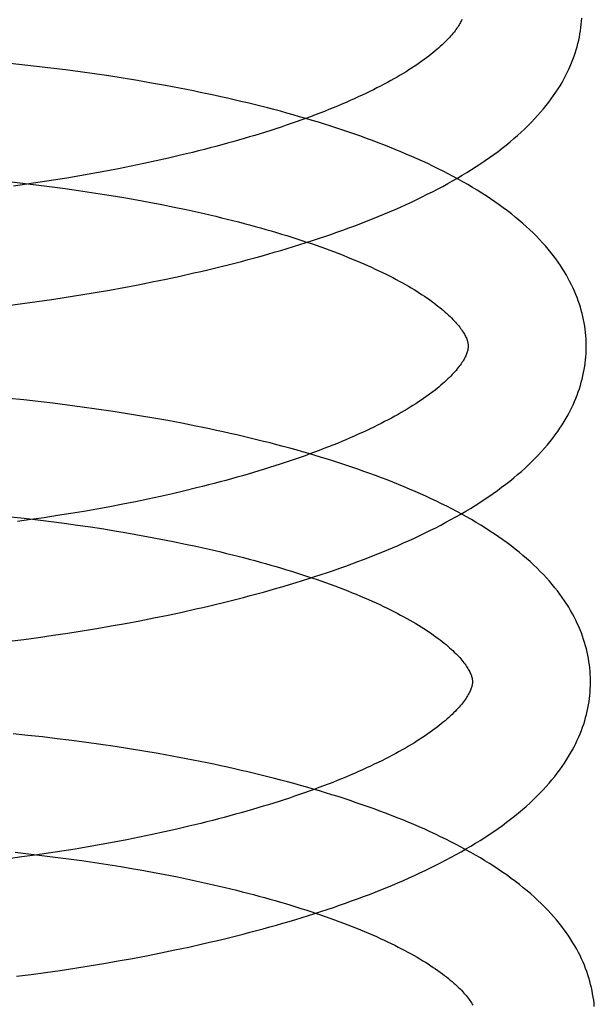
# Model space of a CAD drawing. Header units: inches. Extents: x 0 to 215, y 0 to 139.
# Tile 20 of 98: x 42.0347 to 42.132, y 52.5529 to 52.7196. Entities that reach past the tile are written whole.
import ezdxf

# ---------------------------------------------------------------- set-up
doc = ezdxf.new("R2010")
doc.units = ezdxf.units.IN
doc.header["$LTSCALE"] = 11.804375
doc.header["$MEASUREMENT"] = 0
doc.linetypes.add('HIDDEN', pattern=[0.2, 0.1, -0.1])
doc.layers.add('DEFAULT_2', color=8, linetype='HIDDEN')

msp = doc.modelspace()

# ---------------------------------------------------------------- linework, layer by layer
at = {"layer": 'DEFAULT_2', "color": 8, "linetype": 'HIDDEN'}
for p, q in [((42.03503, 52.71197), (42.03255, 52.71223)), ((42.0375, 52.71169), (42.03503, 52.71197)), ((42.03997, 52.7114), (42.0375, 52.71169)), ((42.04243, 52.71109), (42.03997, 52.7114)), ((42.04489, 52.71077), (42.04243, 52.71109)), ((42.04734, 52.71042), (42.04489, 52.71077)), ((42.04977, 52.71006), (42.04734, 52.71042)), ((42.0522, 52.70968), (42.04977, 52.71006)), ((42.05461, 52.70929), (42.0522, 52.70968)), ((42.057, 52.70887), (42.05461, 52.70929)), ((42.05939, 52.70844), (42.057, 52.70887)), ((42.06175, 52.708), (42.05939, 52.70844)), ((42.06396, 52.69712), (42.06194, 52.69663)), ((42.05571, 52.69523), (42.05358, 52.69479)), ((42.05781, 52.69568), (42.05571, 52.69523)), ((42.05989, 52.69615), (42.05781, 52.69568)), ((42.06194, 52.69663), (42.05989, 52.69615)), ((42.04707, 52.69354), (42.04486, 52.69316)), ((42.04926, 52.69394), (42.04707, 52.69354)), ((42.05143, 52.69436), (42.04926, 52.69394)), ((42.05358, 52.69479), (42.05143, 52.69436)), ((42.03333, 52.69213), (42.03561, 52.69187)), ((42.03589, 52.69175), (42.03363, 52.69143)), ((42.03561, 52.69187), (42.03789, 52.6916)), ((42.03816, 52.69208), (42.03589, 52.69175)), ((42.0404, 52.69242), (42.03816, 52.69208)), ((42.04264, 52.69278), (42.0404, 52.69242)), ((42.04486, 52.69316), (42.04264, 52.69278)), ((42.03789, 52.6916), (42.04015, 52.69131)), ((42.04015, 52.69131), (42.0424, 52.69101)), ((42.0424, 52.69101), (42.04464, 52.69069)), ((42.04464, 52.69069), (42.04686, 52.69036)), ((42.05016, 52.68984), (42.05234, 52.68948)), ((42.05234, 52.68948), (42.05449, 52.6891)), ((42.05449, 52.6891), (42.05663, 52.6887)), ((42.05663, 52.6887), (42.05873, 52.6883)), ((42.05873, 52.6883), (42.06082, 52.68788)), ((42.06185, 52.67618), (42.0642, 52.67671)), ((42.05472, 52.67471), (42.05711, 52.67519)), ((42.05711, 52.67519), (42.05949, 52.67568)), ((42.05949, 52.67568), (42.06185, 52.67618)), ((42.04501, 52.67299), (42.04745, 52.6734)), ((42.04745, 52.6734), (42.04989, 52.67382)), ((42.04989, 52.67382), (42.05231, 52.67426)), ((42.05231, 52.67426), (42.05472, 52.67471)), ((42.03515, 52.67155), (42.03762, 52.67188)), ((42.03762, 52.67188), (42.04009, 52.67224)), ((42.04009, 52.67224), (42.04255, 52.67261)), ((42.04255, 52.67261), (42.04501, 52.67299)), ((42.03267, 52.67123), (42.03515, 52.67155)), ((42.03535, 52.65522), (42.03286, 52.65548)), ((42.03783, 52.65495), (42.03535, 52.65522)), ((42.04031, 52.65466), (42.03783, 52.65495)), ((42.04278, 52.65435), (42.04031, 52.65466)), ((42.04524, 52.65402), (42.04278, 52.65435)), ((42.0477, 52.65368), (42.04524, 52.65402)), ((42.05014, 52.65332), (42.0477, 52.65368)), ((42.05257, 52.65295), (42.05014, 52.65332)), ((42.05499, 52.65255), (42.05257, 52.65295)), ((42.0574, 52.65214), (42.05499, 52.65255)), ((42.05979, 52.65171), (42.0574, 52.65214)), ((42.06216, 52.65126), (42.05979, 52.65171)), ((42.06465, 52.64032), (42.06263, 52.63983)), ((42.05639, 52.63843), (42.05427, 52.63799)), ((42.0585, 52.63888), (42.05639, 52.63843)), ((42.06058, 52.63935), (42.0585, 52.63888)), ((42.06263, 52.63983), (42.06058, 52.63935)), ((42.04776, 52.63675), (42.04555, 52.63636)), ((42.04995, 52.63715), (42.04776, 52.63675)), ((42.05212, 52.63756), (42.04995, 52.63715)), ((42.05427, 52.63799), (42.05212, 52.63756)), ((42.03316, 52.63543), (42.03544, 52.63518)), ((42.03544, 52.63518), (42.03772, 52.63491)), ((42.03884, 52.63528), (42.03658, 52.63495)), ((42.04109, 52.63563), (42.03884, 52.63528)), ((42.04333, 52.63599), (42.04109, 52.63563)), ((42.04555, 52.63636), (42.04333, 52.63599)), ((42.03658, 52.63495), (42.03431, 52.63464)), ((42.03772, 52.63491), (42.03998, 52.63463)), ((42.03998, 52.63463), (42.04223, 52.63434)), ((42.04223, 52.63434), (42.04447, 52.63403)), ((42.04447, 52.63403), (42.04669, 52.63371)), ((42.04669, 52.63371), (42.0489, 52.63337)), ((42.05218, 52.63283), (42.05434, 52.63246)), ((42.05434, 52.63246), (42.05647, 52.63207)), ((42.05647, 52.63207), (42.05859, 52.63167)), ((42.05859, 52.63167), (42.06068, 52.63126)), ((42.06068, 52.63126), (42.06274, 52.63083)), ((42.05501, 52.61784), (42.05742, 52.61831)), ((42.05742, 52.61831), (42.05981, 52.6188)), ((42.05981, 52.6188), (42.06218, 52.61931)), ((42.06218, 52.61931), (42.06453, 52.61983)), ((42.04772, 52.61653), (42.05016, 52.61695)), ((42.05016, 52.61695), (42.05259, 52.61739)), ((42.05259, 52.61739), (42.05501, 52.61784)), ((42.03536, 52.61469), (42.03784, 52.61502)), ((42.03784, 52.61502), (42.04032, 52.61537)), ((42.04032, 52.61537), (42.0428, 52.61574)), ((42.0428, 52.61574), (42.04526, 52.61613)), ((42.04526, 52.61613), (42.04772, 52.61653)), ((42.03287, 52.61437), (42.03536, 52.61469)), ((42.03607, 52.59843), (42.03359, 52.59868)), ((42.03856, 52.59816), (42.03607, 52.59843)), ((42.04103, 52.59787), (42.03856, 52.59816)), ((42.0435, 52.59756), (42.04103, 52.59787)), ((42.04597, 52.59723), (42.0435, 52.59756)), ((42.04842, 52.59689), (42.04597, 52.59723)), ((42.05087, 52.59653), (42.04842, 52.59689)), ((42.0533, 52.59615), (42.05087, 52.59653)), ((42.05572, 52.59576), (42.0533, 52.59615)), ((42.05812, 52.59535), (42.05572, 52.59576)), ((42.06051, 52.59492), (42.05812, 52.59535)), ((42.06289, 52.59447), (42.06051, 52.59492)), ((42.06537, 52.58353), (42.06335, 52.58304)), ((42.05712, 52.58164), (42.05499, 52.5812)), ((42.05922, 52.58209), (42.05712, 52.58164)), ((42.0613, 52.58256), (42.05922, 52.58209)), ((42.06335, 52.58304), (42.0613, 52.58256)), ((42.04848, 52.57995), (42.04627, 52.57957)), ((42.05067, 52.58036), (42.04848, 52.57995)), ((42.05284, 52.58077), (42.05067, 52.58036)), ((42.05499, 52.5812), (42.05284, 52.58077)), ((42.03388, 52.57864), (42.03616, 52.57839)), ((42.03616, 52.57839), (42.03844, 52.57812)), ((42.03956, 52.57849), (42.0373, 52.57816)), ((42.04181, 52.57884), (42.03956, 52.57849)), ((42.04405, 52.57919), (42.04181, 52.57884)), ((42.04627, 52.57957), (42.04405, 52.57919)), ((42.03504, 52.57785), (42.03276, 52.57754)), ((42.0373, 52.57816), (42.03504, 52.57785)), ((42.03844, 52.57812), (42.0407, 52.57784)), ((42.0407, 52.57784), (42.04295, 52.57755)), ((42.04295, 52.57755), (42.04519, 52.57724)), ((42.04519, 52.57724), (42.04741, 52.57692)), ((42.04741, 52.57692), (42.04962, 52.57658)), ((42.04962, 52.57658), (42.05181, 52.57622)), ((42.05506, 52.57567), (42.05719, 52.57528)), ((42.05719, 52.57528), (42.05931, 52.57488)), ((42.05931, 52.57488), (42.0614, 52.57447)), ((42.0614, 52.57447), (42.06346, 52.57404)), ((42.05856, 52.56161), (42.06094, 52.5621)), ((42.06094, 52.5621), (42.0633, 52.5626)), ((42.0633, 52.5626), (42.06564, 52.56313)), ((42.0489, 52.55982), (42.05133, 52.56024)), ((42.05133, 52.56024), (42.05376, 52.56068)), ((42.05376, 52.56068), (42.05617, 52.56113)), ((42.05617, 52.56113), (42.05856, 52.56161)), ((42.03659, 52.55797), (42.03907, 52.5583)), ((42.03907, 52.5583), (42.04154, 52.55865)), ((42.04154, 52.55865), (42.044, 52.55903)), ((42.044, 52.55903), (42.04645, 52.55941)), ((42.04645, 52.55941), (42.0489, 52.55982)), ((42.03411, 52.55765), (42.03659, 52.55797))]:
    msp.add_line(p, q, dxfattribs=at)
for points in [[(42.10959, 52.71965), (42.10951, 52.71947), (42.10943, 52.7193), (42.10934, 52.71911), (42.10923, 52.71893), (42.10912, 52.71874), (42.109, 52.71854), (42.10887, 52.71834), (42.10873, 52.71813), (42.10858, 52.71792), (42.10842, 52.71771), (42.10825, 52.71749), (42.10807, 52.71726), (42.10788, 52.71703), (42.10767, 52.7168), (42.10746, 52.71656), (42.10723, 52.71632), (42.107, 52.71607), (42.10675, 52.71582), (42.10649, 52.71557), (42.10622, 52.71531), (42.10593, 52.71505), (42.10563, 52.71478), (42.10532, 52.71452), (42.105, 52.71424), (42.10467, 52.71397), (42.10432, 52.71369), (42.10396, 52.71341), (42.10359, 52.71313), (42.1032, 52.71284), (42.1028, 52.71256), (42.10238, 52.71226), (42.10196, 52.71197), (42.10152, 52.71168), (42.10106, 52.71138), (42.1006, 52.71108), (42.10012, 52.71079), (42.09963, 52.71049), (42.09912, 52.71018), (42.0986, 52.70988), (42.09807, 52.70958), (42.09752, 52.70927), (42.09696, 52.70896), (42.09639, 52.70866), (42.0958, 52.70835), (42.0952, 52.70804), (42.09459, 52.70774), (42.09397, 52.70743), (42.09333, 52.70712), (42.09268, 52.70681), (42.09202, 52.70651), (42.09135, 52.7062), (42.09066, 52.70589), (42.08996, 52.70559), (42.08925, 52.70528), (42.08853, 52.70498), (42.0878, 52.70468), (42.08705, 52.70437), (42.08629, 52.70407), (42.08552, 52.70377), (42.08474, 52.70347), (42.08394, 52.70317), (42.08314, 52.70288), (42.08232, 52.70258), (42.0815, 52.70229), (42.08066, 52.702), (42.07981, 52.70171), (42.07896, 52.70142), (42.07809, 52.70113), (42.07721, 52.70085), (42.07632, 52.70057), (42.07543, 52.70029), (42.07452, 52.70001), (42.0736, 52.69974), (42.07268, 52.69946), (42.07174, 52.69919), (42.0708, 52.69892), (42.06985, 52.69866), (42.06889, 52.69839), (42.06792, 52.69813), (42.06694, 52.69788), (42.06596, 52.69762), (42.06496, 52.69737), (42.06396, 52.69712)], [(42.0642, 52.67671), (42.06536, 52.67698), (42.06652, 52.67725), (42.06767, 52.67753), (42.06882, 52.67781), (42.06997, 52.67809), (42.0711, 52.67838), (42.07224, 52.67868), (42.07336, 52.67897), (42.07448, 52.67928), (42.0756, 52.67958), (42.0767, 52.6799), (42.0778, 52.68021), (42.0789, 52.68053), (42.07999, 52.68086), (42.08107, 52.68119), (42.08214, 52.68152), (42.08321, 52.68186), (42.08426, 52.6822), (42.08532, 52.68254), (42.08636, 52.6829), (42.0874, 52.68325), (42.08842, 52.68361), (42.08944, 52.68398), (42.09046, 52.68434), (42.09146, 52.68472), (42.09246, 52.6851), (42.09345, 52.68548), (42.09443, 52.68587), (42.0954, 52.68626), (42.09636, 52.68666), (42.09731, 52.68706), (42.09826, 52.68747), (42.09919, 52.68788), (42.10012, 52.6883), (42.10104, 52.68872), (42.10194, 52.68915), (42.10284, 52.68959), (42.10373, 52.69003), (42.10461, 52.69047), (42.10547, 52.69092), (42.10633, 52.69138), (42.10718, 52.69184), (42.10801, 52.6923), (42.10884, 52.69278), (42.10965, 52.69326), (42.11045, 52.69374), (42.11124, 52.69423), (42.11202, 52.69473), (42.11278, 52.69523), (42.11354, 52.69574), (42.11427, 52.69625), (42.115, 52.69677), (42.11571, 52.6973), (42.11641, 52.69783), (42.11708, 52.69836), (42.11775, 52.6989), (42.1184, 52.69945), (42.11903, 52.7), (42.11964, 52.70055), (42.12023, 52.70111), (42.12081, 52.70166), (42.12137, 52.70222), (42.1219, 52.70279), (42.12242, 52.70335), (42.12292, 52.70391), (42.1234, 52.70448), (42.12386, 52.70504), (42.1243, 52.70561), (42.12472, 52.70617), (42.12513, 52.70673), (42.12551, 52.7073), (42.12588, 52.70786), (42.12622, 52.70842), (42.12655, 52.70897), (42.12687, 52.70953), (42.12716, 52.71009), (42.12744, 52.71064), (42.1277, 52.71119), (42.12795, 52.71174), (42.12818, 52.71229), (42.12839, 52.71284), (42.12859, 52.71339), (42.12878, 52.71393), (42.12895, 52.71448), (42.1291, 52.71502), (42.12925, 52.71556), (42.12937, 52.7161), (42.12949, 52.71664), (42.12959, 52.71718), (42.12968, 52.71772), (42.12975, 52.71826), (42.12981, 52.71879), (42.12986, 52.71933), (42.1299, 52.71987)], [(42.13065, 52.66459), (42.13064, 52.66504), (42.13062, 52.66558), (42.13058, 52.66611), (42.13053, 52.66665), (42.13047, 52.66718), (42.13039, 52.66771), (42.13031, 52.66825), (42.1302, 52.66878), (42.13009, 52.66932), (42.12996, 52.66985), (42.12982, 52.67039), (42.12967, 52.67092), (42.1295, 52.67146), (42.12931, 52.672), (42.12912, 52.67254), (42.1289, 52.67307), (42.12868, 52.67361), (42.12843, 52.67416), (42.12818, 52.6747), (42.1279, 52.67524), (42.12761, 52.67578), (42.12731, 52.67633), (42.12698, 52.67688), (42.12664, 52.67743), (42.12628, 52.67798), (42.1259, 52.67853), (42.12551, 52.67908), (42.12509, 52.67963), (42.12466, 52.68018), (42.12421, 52.68073), (42.12373, 52.68129), (42.12324, 52.68184), (42.12273, 52.68239), (42.1222, 52.68294), (42.12165, 52.68349), (42.12108, 52.68403), (42.12049, 52.68458), (42.11989, 52.68511), (42.11926, 52.68565), (42.11862, 52.68618), (42.11797, 52.68671), (42.11729, 52.68723), (42.1166, 52.68775), (42.1159, 52.68826), (42.11518, 52.68876), (42.11445, 52.68926), (42.1137, 52.68976), (42.11294, 52.69025), (42.11216, 52.69073), (42.11138, 52.69121), (42.11058, 52.69168), (42.10977, 52.69214), (42.10895, 52.6926), (42.10811, 52.69305), (42.10727, 52.69349), (42.10642, 52.69393), (42.10555, 52.69437), (42.10468, 52.6948), (42.10379, 52.69522), (42.1029, 52.69563), (42.10199, 52.69604), (42.10108, 52.69645), (42.10016, 52.69685), (42.09922, 52.69724), (42.09828, 52.69763), (42.09733, 52.69802), (42.09637, 52.69839), (42.0954, 52.69877), (42.09442, 52.69914), (42.09344, 52.6995), (42.09245, 52.69986), (42.09144, 52.70021), (42.09044, 52.70056), (42.08942, 52.7009), (42.08839, 52.70124), (42.08736, 52.70157), (42.08632, 52.7019), (42.08527, 52.70223), (42.08422, 52.70255), (42.08315, 52.70286), (42.08208, 52.70317), (42.08101, 52.70348), (42.07992, 52.70378), (42.07883, 52.70408), (42.07773, 52.70437), (42.07663, 52.70466), (42.07552, 52.70494), (42.0744, 52.70522), (42.07328, 52.70549), (42.07215, 52.70576), (42.07102, 52.70603), (42.06988, 52.70629), (42.06873, 52.70655), (42.06758, 52.7068), (42.06643, 52.70705), (42.06526, 52.70729), (42.0641, 52.70753), (42.06175, 52.708)], [(42.04686, 52.69036), (42.04906, 52.69002), (42.05016, 52.68984)], [(42.06082, 52.68788), (42.06287, 52.68744), (42.06389, 52.68722), (42.0649, 52.687), (42.0659, 52.68677), (42.0669, 52.68654), (42.06788, 52.68631), (42.06886, 52.68607), (42.06983, 52.68583), (42.07079, 52.68559), (42.07175, 52.68535), (42.07269, 52.6851), (42.07363, 52.68485), (42.07455, 52.6846), (42.07547, 52.68435), (42.07638, 52.68409), (42.07728, 52.68383), (42.07816, 52.68357), (42.07904, 52.6833), (42.07991, 52.68304), (42.08077, 52.68277), (42.08161, 52.6825), (42.08245, 52.68223), (42.08328, 52.68195), (42.08409, 52.68168), (42.0849, 52.6814), (42.08569, 52.68112), (42.08647, 52.68084), (42.08724, 52.68055), (42.088, 52.68027), (42.08874, 52.67999), (42.08947, 52.6797), (42.0902, 52.67941), (42.0909, 52.67912), (42.0916, 52.67883), (42.09229, 52.67854), (42.09296, 52.67825), (42.09362, 52.67796), (42.09426, 52.67767), (42.0949, 52.67738), (42.09552, 52.67709), (42.09613, 52.67679), (42.09673, 52.6765), (42.09731, 52.67621), (42.09788, 52.67592), (42.09844, 52.67562), (42.09898, 52.67533), (42.09951, 52.67504), (42.10002, 52.67475), (42.10052, 52.67446), (42.10101, 52.67418), (42.10149, 52.67389), (42.10195, 52.67361), (42.1024, 52.67332), (42.10284, 52.67304), (42.10326, 52.67276), (42.10367, 52.67248), (42.10407, 52.6722), (42.10445, 52.67193), (42.10482, 52.67166), (42.10518, 52.67139), (42.10552, 52.67112), (42.10585, 52.67086), (42.10617, 52.6706), (42.10647, 52.67034), (42.10677, 52.67008), (42.10705, 52.66983), (42.10732, 52.66958), (42.10758, 52.66934), (42.10782, 52.6691), (42.10805, 52.66886), (42.10827, 52.66863), (42.10848, 52.6684), (42.10868, 52.66817), (42.10887, 52.66795), (42.10905, 52.66774), (42.10921, 52.66752), (42.10937, 52.66732), (42.10951, 52.66712), (42.10965, 52.66692), (42.10978, 52.66672), (42.10989, 52.66653), (42.11, 52.66635), (42.1101, 52.66616), (42.11019, 52.66599), (42.11027, 52.66582), (42.11035, 52.66565), (42.11041, 52.66549), (42.11046, 52.66534), (42.11051, 52.66519), (42.11055, 52.66506), (42.11058, 52.66493), (42.11061, 52.6648), (42.11063, 52.66468), (42.11064, 52.66456), (42.11065, 52.66445), (42.11065, 52.66434)], [(42.06453, 52.61983), (42.0657, 52.6201), (42.06687, 52.62037), (42.06803, 52.62065), (42.06918, 52.62093), (42.07033, 52.62121), (42.07147, 52.6215), (42.07261, 52.6218), (42.07374, 52.62209), (42.07487, 52.6224), (42.07599, 52.6227), (42.0771, 52.62301), (42.07821, 52.62333), (42.07931, 52.62365), (42.0804, 52.62397), (42.08149, 52.6243), (42.08257, 52.62464), (42.08364, 52.62497), (42.0847, 52.62531), (42.08576, 52.62566), (42.08681, 52.62601), (42.08785, 52.62637), (42.08888, 52.62673), (42.08991, 52.62709), (42.09093, 52.62746), (42.09194, 52.62784), (42.09294, 52.62821), (42.09393, 52.6286), (42.09492, 52.62899), (42.09589, 52.62938), (42.09686, 52.62978), (42.09782, 52.63018), (42.09877, 52.63059), (42.09971, 52.631), (42.10064, 52.63142), (42.10156, 52.63184), (42.10248, 52.63227), (42.10338, 52.63271), (42.10427, 52.63315), (42.10515, 52.63359), (42.10603, 52.63404), (42.10689, 52.6345), (42.10774, 52.63496), (42.10858, 52.63543), (42.10941, 52.6359), (42.11023, 52.63638), (42.11103, 52.63686), (42.11183, 52.63736), (42.11261, 52.63785), (42.11338, 52.63836), (42.11414, 52.63887), (42.11488, 52.63938), (42.11561, 52.6399), (42.11632, 52.64043), (42.11702, 52.64096), (42.11771, 52.64149), (42.11837, 52.64204), (42.11903, 52.64258), (42.11966, 52.64313), (42.12028, 52.64368), (42.12088, 52.64424), (42.12146, 52.6448), (42.12202, 52.64537), (42.12256, 52.64593), (42.12309, 52.6465), (42.12359, 52.64706), (42.12408, 52.64763), (42.12454, 52.6482), (42.12498, 52.64877), (42.12541, 52.64933), (42.12582, 52.6499), (42.1262, 52.65046), (42.12657, 52.65103), (42.12692, 52.65159), (42.12725, 52.65215), (42.12757, 52.65271), (42.12786, 52.65327), (42.12814, 52.65382), (42.12841, 52.65437), (42.12866, 52.65493), (42.12889, 52.65548), (42.1291, 52.65602), (42.1293, 52.65657), (42.12949, 52.65712), (42.12966, 52.65766), (42.12982, 52.65821), (42.12996, 52.65875), (42.13009, 52.65929), (42.13021, 52.65984), (42.13031, 52.66038), (42.1304, 52.66092), (42.13047, 52.66146), (42.13053, 52.66199), (42.13058, 52.66253), (42.13062, 52.66307), (42.13064, 52.66361), (42.13065, 52.66415), (42.13065, 52.66459)], [(42.11065, 52.66434), (42.11065, 52.66424), (42.11065, 52.66412), (42.11064, 52.664), (42.11062, 52.66388), (42.1106, 52.66376), (42.11057, 52.66362), (42.11053, 52.66349), (42.11049, 52.66334), (42.11044, 52.66319), (42.11038, 52.66303), (42.11031, 52.66286), (42.11024, 52.66269), (42.11015, 52.66251), (42.11006, 52.66232), (42.10995, 52.66213), (42.10984, 52.66194), (42.10972, 52.66174), (42.10959, 52.66154), (42.10945, 52.66133), (42.1093, 52.66112), (42.10914, 52.66091), (42.10897, 52.66069), (42.10878, 52.66046), (42.10859, 52.66023), (42.10839, 52.66), (42.10817, 52.65976), (42.10795, 52.65952), (42.10771, 52.65927), (42.10746, 52.65902), (42.1072, 52.65877), (42.10693, 52.65851), (42.10664, 52.65825), (42.10634, 52.65798), (42.10603, 52.65771), (42.10571, 52.65744), (42.10537, 52.65717), (42.10503, 52.65689), (42.10466, 52.65661), (42.10429, 52.65633), (42.1039, 52.65604), (42.1035, 52.65575), (42.10308, 52.65546), (42.10266, 52.65517), (42.10222, 52.65487), (42.10176, 52.65458), (42.1013, 52.65428), (42.10082, 52.65398), (42.10033, 52.65368), (42.09982, 52.65338), (42.0993, 52.65308), (42.09877, 52.65277), (42.09822, 52.65247), (42.09766, 52.65216), (42.09709, 52.65185), (42.0965, 52.65155), (42.0959, 52.65124), (42.09529, 52.65093), (42.09466, 52.65062), (42.09403, 52.65032), (42.09338, 52.65001), (42.09272, 52.6497), (42.09204, 52.6494), (42.09136, 52.64909), (42.09066, 52.64878), (42.08995, 52.64848), (42.08922, 52.64818), (42.08849, 52.64787), (42.08774, 52.64757), (42.08698, 52.64727), (42.08621, 52.64697), (42.08543, 52.64667), (42.08464, 52.64637), (42.08383, 52.64608), (42.08302, 52.64578), (42.08219, 52.64549), (42.08135, 52.6452), (42.0805, 52.64491), (42.07965, 52.64462), (42.07878, 52.64433), (42.0779, 52.64405), (42.07701, 52.64377), (42.07612, 52.64349), (42.07521, 52.64321), (42.07429, 52.64293), (42.07337, 52.64266), (42.07243, 52.64239), (42.07149, 52.64212), (42.07054, 52.64186), (42.06958, 52.64159), (42.06861, 52.64133), (42.06763, 52.64108), (42.06664, 52.64082), (42.06565, 52.64057), (42.06465, 52.64032)], [(42.13137, 52.6078), (42.13136, 52.60825), (42.13134, 52.60879), (42.1313, 52.60933), (42.13125, 52.60986), (42.13119, 52.6104), (42.13111, 52.61093), (42.13102, 52.61147), (42.13092, 52.612), (42.13081, 52.61254), (42.13068, 52.61308), (42.13054, 52.61361), (42.13038, 52.61415), (42.13021, 52.61469), (42.13003, 52.61523), (42.12983, 52.61577), (42.12961, 52.61631), (42.12939, 52.61685), (42.12914, 52.61739), (42.12888, 52.61793), (42.12861, 52.61848), (42.12832, 52.61902), (42.12801, 52.61957), (42.12768, 52.62012), (42.12734, 52.62067), (42.12698, 52.62122), (42.1266, 52.62177), (42.1262, 52.62233), (42.12578, 52.62288), (42.12534, 52.62343), (42.12489, 52.62399), (42.12441, 52.62454), (42.12392, 52.62509), (42.1234, 52.62565), (42.12287, 52.6262), (42.12232, 52.62675), (42.12174, 52.62729), (42.12115, 52.62784), (42.12054, 52.62838), (42.11992, 52.62891), (42.11927, 52.62945), (42.11861, 52.62997), (42.11794, 52.6305), (42.11724, 52.63102), (42.11653, 52.63153), (42.11581, 52.63203), (42.11507, 52.63253), (42.11432, 52.63303), (42.11356, 52.63352), (42.11278, 52.634), (42.11199, 52.63448), (42.11119, 52.63495), (42.11037, 52.63541), (42.10955, 52.63587), (42.10871, 52.63632), (42.10787, 52.63677), (42.10701, 52.63721), (42.10614, 52.63764), (42.10526, 52.63807), (42.10437, 52.63849), (42.10347, 52.63891), (42.10257, 52.63932), (42.10165, 52.63972), (42.10072, 52.64012), (42.09978, 52.64052), (42.09884, 52.64091), (42.09788, 52.64129), (42.09692, 52.64167), (42.09595, 52.64204), (42.09497, 52.64241), (42.09398, 52.64277), (42.09298, 52.64313), (42.09198, 52.64348), (42.09096, 52.64383), (42.08994, 52.64418), (42.08891, 52.64451), (42.08787, 52.64485), (42.08683, 52.64518), (42.08578, 52.6455), (42.08472, 52.64582), (42.08365, 52.64614), (42.08257, 52.64645), (42.08149, 52.64675), (42.08041, 52.64705), (42.07931, 52.64735), (42.07821, 52.64764), (42.0771, 52.64793), (42.07599, 52.64821), (42.07486, 52.64849), (42.07374, 52.64877), (42.0726, 52.64904), (42.07147, 52.6493), (42.07032, 52.64956), (42.06917, 52.64982), (42.06802, 52.65007), (42.06685, 52.65032), (42.06569, 52.65056), (42.06452, 52.6508), (42.06216, 52.65126)], [(42.0489, 52.63337), (42.05109, 52.63302), (42.05218, 52.63283)], [(42.06274, 52.63083), (42.06477, 52.6304), (42.06578, 52.63017), (42.06678, 52.62994), (42.06777, 52.62971), (42.06875, 52.62948), (42.06973, 52.62925), (42.0707, 52.62901), (42.07166, 52.62877), (42.07261, 52.62852), (42.07355, 52.62828), (42.07448, 52.62803), (42.0754, 52.62777), (42.07632, 52.62752), (42.07722, 52.62726), (42.07811, 52.627), (42.079, 52.62674), (42.07987, 52.62648), (42.08074, 52.62621), (42.08159, 52.62594), (42.08244, 52.62567), (42.08327, 52.6254), (42.08409, 52.62513), (42.08491, 52.62485), (42.08571, 52.62457), (42.0865, 52.6243), (42.08727, 52.62402), (42.08804, 52.62373), (42.08879, 52.62345), (42.08954, 52.62317), (42.09027, 52.62288), (42.09099, 52.62259), (42.09169, 52.62231), (42.09239, 52.62202), (42.09307, 52.62173), (42.09374, 52.62144), (42.09439, 52.62115), (42.09504, 52.62086), (42.09567, 52.62056), (42.09629, 52.62027), (42.0969, 52.61998), (42.09749, 52.61969), (42.09807, 52.6194), (42.09864, 52.6191), (42.09919, 52.61881), (42.09973, 52.61852), (42.10026, 52.61823), (42.10078, 52.61794), (42.10128, 52.61766), (42.10176, 52.61737), (42.10224, 52.61708), (42.1027, 52.6168), (42.10314, 52.61652), (42.10358, 52.61624), (42.104, 52.61596), (42.10441, 52.61568), (42.1048, 52.6154), (42.10519, 52.61513), (42.10556, 52.61485), (42.10591, 52.61459), (42.10625, 52.61432), (42.10658, 52.61406), (42.1069, 52.6138), (42.10721, 52.61354), (42.1075, 52.61328), (42.10778, 52.61303), (42.10805, 52.61279), (42.1083, 52.61254), (42.10855, 52.6123), (42.10878, 52.61206), (42.109, 52.61183), (42.10921, 52.6116), (42.10941, 52.61138), (42.10959, 52.61116), (42.10977, 52.61094), (42.10993, 52.61073), (42.11009, 52.61053), (42.11023, 52.61032), (42.11037, 52.61012), (42.1105, 52.60993), (42.11061, 52.60974), (42.11072, 52.60955), (42.11082, 52.60937), (42.11091, 52.60919), (42.111, 52.60902), (42.11107, 52.60885), (42.11113, 52.6087), (42.11119, 52.60855), (42.11123, 52.6084), (42.11127, 52.60826), (42.1113, 52.60813), (42.11133, 52.60801), (42.11135, 52.60789), (42.11136, 52.60777), (42.11137, 52.60765), (42.11137, 52.60755)], [(42.11137, 52.60755), (42.11137, 52.60744), (42.11137, 52.60733), (42.11136, 52.60721), (42.11134, 52.60709), (42.11132, 52.60696), (42.11129, 52.60683), (42.11125, 52.60669), (42.11121, 52.60655), (42.11116, 52.6064), (42.1111, 52.60624), (42.11103, 52.60607), (42.11096, 52.6059), (42.11087, 52.60572), (42.11078, 52.60553), (42.11067, 52.60534), (42.11056, 52.60515), (42.11044, 52.60495), (42.11031, 52.60475), (42.11017, 52.60454), (42.11002, 52.60433), (42.10986, 52.60412), (42.10969, 52.6039), (42.1095, 52.60367), (42.10931, 52.60344), (42.10911, 52.60321), (42.10889, 52.60297), (42.10867, 52.60273), (42.10843, 52.60248), (42.10818, 52.60223), (42.10792, 52.60198), (42.10765, 52.60172), (42.10736, 52.60146), (42.10706, 52.60119), (42.10675, 52.60092), (42.10643, 52.60065), (42.10609, 52.60038), (42.10575, 52.6001), (42.10538, 52.59982), (42.10501, 52.59953), (42.10462, 52.59925), (42.10422, 52.59896), (42.1038, 52.59867), (42.10338, 52.59838), (42.10294, 52.59808), (42.10248, 52.59779), (42.10202, 52.59749), (42.10154, 52.59719), (42.10105, 52.59689), (42.10054, 52.59659), (42.10002, 52.59629), (42.09949, 52.59598), (42.09894, 52.59568), (42.09838, 52.59537), (42.09781, 52.59506), (42.09722, 52.59476), (42.09662, 52.59445), (42.09601, 52.59414), (42.09539, 52.59383), (42.09475, 52.59353), (42.0941, 52.59322), (42.09344, 52.59291), (42.09276, 52.59261), (42.09208, 52.5923), (42.09138, 52.59199), (42.09067, 52.59169), (42.08994, 52.59138), (42.08921, 52.59108), (42.08846, 52.59078), (42.0877, 52.59048), (42.08693, 52.59018), (42.08615, 52.58988), (42.08536, 52.58958), (42.08455, 52.58928), (42.08374, 52.58899), (42.08291, 52.5887), (42.08207, 52.58841), (42.08123, 52.58812), (42.08037, 52.58783), (42.0795, 52.58754), (42.07862, 52.58726), (42.07773, 52.58698), (42.07684, 52.5867), (42.07593, 52.58642), (42.07501, 52.58614), (42.07409, 52.58587), (42.07315, 52.5856), (42.07221, 52.58533), (42.07126, 52.58507), (42.0703, 52.5848), (42.06933, 52.58454), (42.06835, 52.58429), (42.06737, 52.58403), (42.06637, 52.58378), (42.06537, 52.58353)], [(42.06564, 52.56313), (42.06681, 52.5634), (42.06797, 52.56367), (42.06912, 52.56394), (42.07027, 52.56423), (42.07141, 52.56451), (42.07255, 52.5648), (42.07368, 52.5651), (42.07481, 52.56539), (42.07593, 52.5657), (42.07704, 52.566), (42.07815, 52.56632), (42.07925, 52.56663), (42.08035, 52.56695), (42.08143, 52.56728), (42.08251, 52.56761), (42.08359, 52.56794), (42.08465, 52.56828), (42.08571, 52.56862), (42.08676, 52.56896), (42.08781, 52.56932), (42.08884, 52.56967), (42.08987, 52.57003), (42.09089, 52.5704), (42.0919, 52.57076), (42.09291, 52.57114), (42.09391, 52.57152), (42.09489, 52.5719), (42.09587, 52.57229), (42.09685, 52.57268), (42.09781, 52.57308), (42.09876, 52.57348), (42.09971, 52.57389), (42.10064, 52.5743), (42.10157, 52.57472), (42.10248, 52.57515), (42.10339, 52.57557), (42.10429, 52.57601), (42.10518, 52.57645), (42.10605, 52.57689), (42.10692, 52.57734), (42.10778, 52.5778), (42.10863, 52.57826), (42.10946, 52.57873), (42.11028, 52.5792), (42.1111, 52.57968), (42.1119, 52.58016), (42.11269, 52.58065), (42.11347, 52.58115), (42.11423, 52.58165), (42.11498, 52.58216), (42.11572, 52.58267), (42.11644, 52.58319), (42.11715, 52.58372), (42.11784, 52.58425), (42.11852, 52.58478), (42.11919, 52.58532), (42.11983, 52.58586), (42.12046, 52.58641), (42.12107, 52.58696), (42.12167, 52.58752), (42.12224, 52.58808), (42.1228, 52.58864), (42.12334, 52.5892), (42.12386, 52.58977), (42.12437, 52.59033), (42.12485, 52.5909), (42.12531, 52.59147), (42.12575, 52.59203), (42.12617, 52.5926), (42.12657, 52.59316), (42.12696, 52.59372), (42.12732, 52.59428), (42.12767, 52.59484), (42.128, 52.5954), (42.12831, 52.59596), (42.1286, 52.59651), (42.12888, 52.59707), (42.12914, 52.59762), (42.12939, 52.59817), (42.12962, 52.59872), (42.12983, 52.59926), (42.13003, 52.59981), (42.13022, 52.60035), (42.13039, 52.6009), (42.13054, 52.60144), (42.13069, 52.60198), (42.13081, 52.60252), (42.13093, 52.60306), (42.13103, 52.6036), (42.13112, 52.60414), (42.13119, 52.60468), (42.13125, 52.60521), (42.1313, 52.60575), (42.13134, 52.60629), (42.13136, 52.60682), (42.13137, 52.60736), (42.13137, 52.6078)], [(42.13202, 52.55253), (42.13197, 52.55307), (42.13191, 52.5536), (42.13183, 52.55414), (42.13174, 52.55468), (42.13164, 52.55521), (42.13153, 52.55575), (42.1314, 52.55628), (42.13126, 52.55682), (42.1311, 52.55736), (42.13093, 52.5579), (42.13075, 52.55844), (42.13055, 52.55897), (42.13034, 52.55952), (42.13011, 52.56006), (42.12986, 52.5606), (42.1296, 52.56114), (42.12933, 52.56169), (42.12904, 52.56223), (42.12873, 52.56278), (42.1284, 52.56333), (42.12806, 52.56388), (42.1277, 52.56443), (42.12732, 52.56498), (42.12692, 52.56553), (42.1265, 52.56609), (42.12606, 52.56664), (42.12561, 52.5672), (42.12513, 52.56775), (42.12464, 52.5683), (42.12412, 52.56885), (42.12359, 52.56941), (42.12304, 52.56995), (42.12246, 52.5705), (42.12187, 52.57105), (42.12126, 52.57159), (42.12064, 52.57212), (42.11999, 52.57265), (42.11933, 52.57318), (42.11866, 52.57371), (42.11796, 52.57422), (42.11726, 52.57474), (42.11653, 52.57524), (42.1158, 52.57574), (42.11505, 52.57624), (42.11428, 52.57673), (42.1135, 52.57721), (42.11271, 52.57769), (42.11191, 52.57816), (42.1111, 52.57862), (42.11027, 52.57908), (42.10944, 52.57953), (42.10859, 52.57998), (42.10773, 52.58042), (42.10686, 52.58085), (42.10598, 52.58128), (42.1051, 52.5817), (42.1042, 52.58212), (42.10329, 52.58253), (42.10237, 52.58293), (42.10144, 52.58333), (42.10051, 52.58373), (42.09956, 52.58412), (42.09861, 52.5845), (42.09764, 52.58488), (42.09667, 52.58525), (42.09569, 52.58562), (42.0947, 52.58598), (42.0937, 52.58634), (42.0927, 52.58669), (42.09168, 52.58704), (42.09066, 52.58738), (42.08963, 52.58772), (42.0886, 52.58806), (42.08755, 52.58839), (42.0865, 52.58871), (42.08544, 52.58903), (42.08437, 52.58934), (42.0833, 52.58965), (42.08222, 52.58996), (42.08113, 52.59026), (42.08003, 52.59056), (42.07893, 52.59085), (42.07782, 52.59114), (42.07671, 52.59142), (42.07559, 52.5917), (42.07446, 52.59197), (42.07333, 52.59224), (42.07219, 52.59251), (42.07104, 52.59277), (42.06989, 52.59303), (42.06874, 52.59328), (42.06758, 52.59353), (42.06641, 52.59377), (42.06524, 52.59401), (42.06289, 52.59447)], [(42.05181, 52.57622), (42.05398, 52.57586), (42.05506, 52.57567)], [(42.06346, 52.57404), (42.06549, 52.5736), (42.0665, 52.57338), (42.0675, 52.57315), (42.06849, 52.57292), (42.06947, 52.57269), (42.07045, 52.57245), (42.07142, 52.57222), (42.07238, 52.57197), (42.07333, 52.57173), (42.07427, 52.57148), (42.0752, 52.57123), (42.07612, 52.57098), (42.07704, 52.57073), (42.07794, 52.57047), (42.07883, 52.57021), (42.07972, 52.56995), (42.08059, 52.56969), (42.08146, 52.56942), (42.08231, 52.56915), (42.08316, 52.56888), (42.08399, 52.56861), (42.08481, 52.56834), (42.08563, 52.56806), (42.08643, 52.56778), (42.08722, 52.5675), (42.08799, 52.56722), (42.08876, 52.56694), (42.08951, 52.56666), (42.09026, 52.56637), (42.09099, 52.56609), (42.09171, 52.5658), (42.09241, 52.56551), (42.09311, 52.56523), (42.09379, 52.56494), (42.09446, 52.56465), (42.09512, 52.56436), (42.09576, 52.56406), (42.09639, 52.56377), (42.09701, 52.56348), (42.09762, 52.56319), (42.09821, 52.5629), (42.09879, 52.5626), (42.09936, 52.56231), (42.09991, 52.56202), (42.10045, 52.56173), (42.10098, 52.56144), (42.1015, 52.56115), (42.102, 52.56086), (42.10248, 52.56058), (42.10296, 52.56029), (42.10342, 52.56001), (42.10386, 52.55973), (42.1043, 52.55944), (42.10472, 52.55916), (42.10513, 52.55889), (42.10552, 52.55861), (42.10591, 52.55834), (42.10628, 52.55806), (42.10663, 52.55779), (42.10697, 52.55753), (42.1073, 52.55727), (42.10762, 52.557), (42.10793, 52.55675), (42.10822, 52.55649), (42.1085, 52.55624), (42.10877, 52.55599), (42.10902, 52.55575), (42.10927, 52.55551), (42.1095, 52.55527), (42.10972, 52.55504), (42.10993, 52.55481), (42.11013, 52.55459), (42.11031, 52.55437), (42.11049, 52.55415), (42.11065, 52.55394), (42.11081, 52.55373), (42.11095, 52.55353), (42.11109, 52.55333), (42.11122, 52.55314), (42.11133, 52.55295), (42.11144, 52.55276)]]:
    msp.add_lwpolyline(points, dxfattribs=at)

doc.saveas('drawing.dxf')
